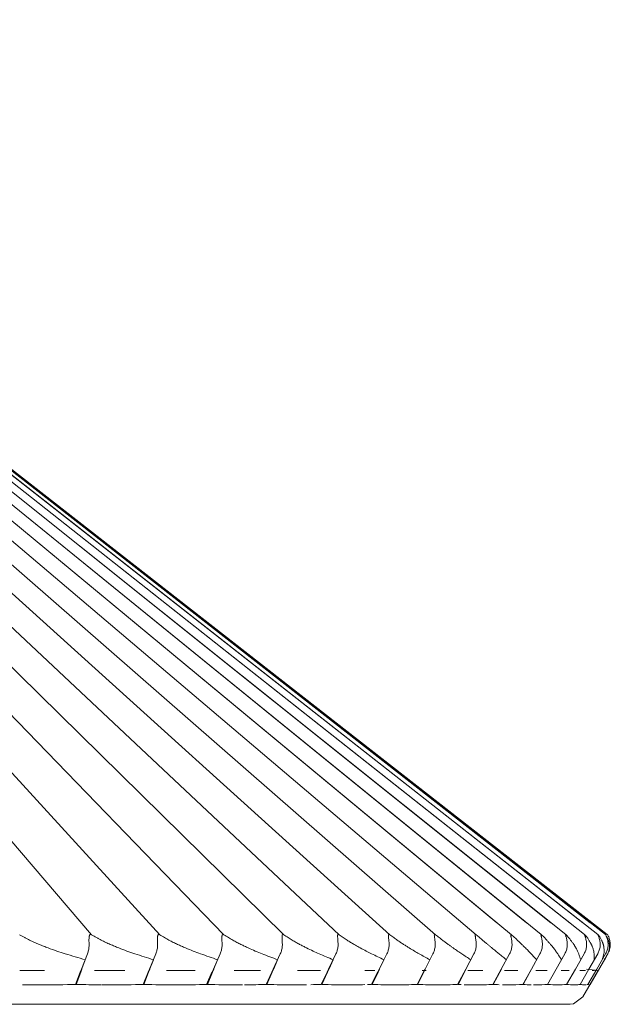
# Model space of a CAD drawing. Header units: millimetres. Extents: x 5954 to 9465, y -7 to 6881.
# Tile 9 of 18: x 6768 to 6881, y 1336 to 1525. Entities that reach past the tile are written whole.
import ezdxf

# ---------------------------------------------------------------- set-up
doc = ezdxf.new("R2010")
doc.units = ezdxf.units.MM
doc.layers.add('E-LITE-EQPM', color=7, linetype='Continuous', lineweight=20)

# ---------------------------------------------------------------- blocks, each defined once
blk = doc.blocks.new('71584-01 - 71584-01 SAIGON Grey_matt white portable and pendant lamp R55 hole cap-541796-Alzado_PDF')
at = {"layer": 'E-LITE-EQPM'}
for p, q in [((6781.93, 1349.73), (6632.03, 1524.67)), ((6794.96, 1349.73), (6635.01, 1524.67)), ((6807.22, 1349.73), (6637.83, 1524.67)), ((6818.66, 1349.73), (6640.49, 1524.67)), ((6829.25, 1349.73), (6642.98, 1524.67)), ((6838.93, 1349.73), (6645.28, 1524.67)), ((6847.67, 1349.73), (6647.38, 1524.67)), ((6855.44, 1349.73), (6649.29, 1524.67)), ((6650.98, 1524.67), (6862.18, 1349.74)), ((6859.42, 1352.03), (6650.98, 1524.67)), ((6652.46, 1524.67), (6867.9, 1349.76)), ((6865.1, 1352.03), (6652.46, 1524.67)), ((6653.72, 1524.67), (6872.58, 1349.77)), ((6869.74, 1352.03), (6653.72, 1524.67)), ((6654.75, 1524.67), (6876.19, 1349.78)), ((6873.33, 1352.03), (6654.75, 1524.67)), ((6655.56, 1524.67), (6878.72, 1349.79)), ((6875.84, 1352.03), (6655.56, 1524.67)), ((6656.12, 1524.67), (6880.17, 1349.79)), ((6877.27, 1352.03), (6656.12, 1524.67)), ((6656.46, 1524.67), (6880.52, 1349.8)), ((6877.61, 1352.03), (6656.46, 1524.67)), ((6880.6, 1346.09), (6880.21, 1345.41)), ((6780.08, 1343.21), (6780.71, 1344.94)), ((6780.7, 1344.95), (6780.71, 1344.94)), ((6793.08, 1343.21), (6793.75, 1344.94)), ((6793.75, 1344.95), (6793.75, 1344.94)), ((6805.32, 1343.21), (6806.03, 1344.94)), ((6806.03, 1344.95), (6806.03, 1344.94)), ((6816.75, 1343.21), (6817.5, 1344.94)), ((6817.5, 1344.95), (6817.5, 1344.94)), ((6827.32, 1343.21), (6828.12, 1344.94)), ((6828.11, 1344.95), (6828.12, 1344.94)), ((6837, 1343.21), (6837.83, 1344.94)), ((6837.83, 1344.95), (6837.83, 1344.94)), ((6846.61, 1344.95), (6846.61, 1344.94)), ((6854.42, 1344.95), (6854.42, 1344.94)), ((6861.23, 1344.95), (6861.23, 1344.94)), ((6867.01, 1344.95), (6867.02, 1344.94)), ((6871.75, 1344.95), (6871.76, 1344.94)), ((6875.43, 1344.95), (6875.43, 1344.94)), ((6877.21, 1340.2), (6880.21, 1345.4)), ((6878.02, 1344.95), (6878.03, 1344.94)), ((6772.9, 1342.88), (6768.2, 1342.88)), ((6779.74, 1342.55), (6778.83, 1340.23)), ((6788.29, 1342.88), (6782.46, 1342.88)), ((6792.73, 1342.55), (6791.76, 1340.23)), ((6801.74, 1342.88), (6796.23, 1342.88)), ((6804.95, 1342.55), (6803.93, 1340.23)), ((6814.2, 1342.88), (6809.17, 1342.88)), ((6816.37, 1342.55), (6815.3, 1340.23)), ((6825.67, 1342.88), (6821.31, 1342.88)), ((6826.94, 1342.55), (6825.81, 1340.23)), ((6836.1, 1342.88), (6834.19, 1342.88)), ((6836.61, 1342.55), (6835.44, 1340.23)), ((6836.78, 1342.88), (6836.63, 1342.59)), ((6845.52, 1342.88), (6844.14, 1340.23)), ((6845.52, 1342.88), (6845.12, 1342.88)), ((6845.92, 1342.88), (6845.58, 1342.88)), ((6856.74, 1342.88), (6853.87, 1342.88)), ((6863.4, 1342.88), (6860.87, 1342.88)), ((6869.01, 1342.88), (6866.86, 1342.88)), ((6873.23, 1342.88), (6871.67, 1342.88)), ((6876.38, 1342.88), (6875.27, 1342.88)), ((6875.84, 1337.83), (6878.76, 1342.88)), ((6878.76, 1342.88), (6876.57, 1343.12)), ((6878.07, 1342.88), (6877.64, 1342.88)), ((6877.21, 1340.19), (6877.21, 1340.2)), ((6784.03, 1336.43), (6783.97, 1336.43)), ((6873.42, 1336.43), (6872.71, 1336.43))]:
    blk.add_line(p, q, dxfattribs=at)
at = {"layer": 'E-LITE-EQPM', "flags": 128}
for points in [[(6781.13, 1346.09), (6779.98, 1343.16), (6779.76, 1342.59)], [(6794.21, 1346.09), (6792.98, 1343.16), (6792.75, 1342.59)], [(6806.52, 1346.09), (6805.22, 1343.16), (6804.97, 1342.59)], [(6818.01, 1346.09), (6816.65, 1343.16), (6816.39, 1342.59)], [(6828.65, 1346.09), (6827.23, 1343.16), (6826.96, 1342.59)], [(6838.39, 1346.09), (6836.91, 1343.16), (6836.78, 1342.89)], [(6847.19, 1346.09), (6845.67, 1343.16), (6845.52, 1342.88)], [(6855.02, 1346.09), (6853.45, 1343.16), (6851.89, 1340.23)], [(6861.85, 1346.09), (6860.24, 1343.16), (6858.64, 1340.23)], [(6867.65, 1346.09), (6866.01, 1343.16), (6864.38, 1340.23)], [(6872.4, 1346.09), (6870.74, 1343.16), (6869.08, 1340.23)], [(6876.08, 1346.09), (6874.41, 1343.16), (6872.73, 1340.23)], [(6878.68, 1346.09), (6877, 1343.16), (6875.31, 1340.23)], [(6880.19, 1346.09), (6878.5, 1343.16), (6876.81, 1340.23)], [(6779, 1340.23), (6779.86, 1342.59), (6780.06, 1343.16)], [(6791.92, 1340.23), (6792.84, 1342.59), (6793.06, 1343.16)], [(6804.08, 1340.23), (6805.06, 1342.59), (6805.3, 1343.16)], [(6815.44, 1340.23), (6816.47, 1342.59), (6816.72, 1343.16)], [(6825.94, 1340.23), (6827.03, 1342.59), (6827.29, 1343.16)], [(6835.56, 1340.23), (6836.69, 1342.59), (6836.97, 1343.16)], [(6844.25, 1340.23), (6845.43, 1342.59), (6845.72, 1343.16)], [(6851.98, 1340.23), (6853.2, 1342.59), (6853.5, 1343.16)], [(6858.72, 1340.23), (6859.98, 1342.59), (6860.28, 1343.16)], [(6864.45, 1340.23), (6865.73, 1342.59), (6866.05, 1343.16)], [(6875.84, 1337.83), (6874.04, 1336.5), (6873.42, 1336.43)], [(6570.8, 1336.43), (6593.73, 1336.43), (6616.67, 1336.43), (6639.45, 1336.43), (6661.94, 1336.43), (6683.97, 1336.43), (6705.4, 1336.43), (6726.07, 1336.43), (6745.86, 1336.43), (6764.62, 1336.43), (6782.23, 1336.43), (6798.56, 1336.43), (6813.51, 1336.43), (6826.98, 1336.43), (6838.87, 1336.43), (6849.11, 1336.43), (6857.61, 1336.43), (6864.34, 1336.43), (6869.23, 1336.43), (6872.26, 1336.43), (6873.41, 1336.43), (6873.42, 1336.43)]]:
    blk.add_lwpolyline(points, dxfattribs=at)
at = {"layer": 'E-LITE-EQPM'}
for points, knots in [([(6776.89, 1346.09), (6776.36, 1346.26), (6775.29, 1346.61), (6773.9, 1347.1), (6772.9, 1347.48), (6772.32, 1347.71), (6771.89, 1347.9), (6771.44, 1348.08), (6770.99, 1348.28), (6770.54, 1348.48), (6770.08, 1348.7), (6769.62, 1348.94), (6768.99, 1349.28), (6768.51, 1349.55), (6768.18, 1349.73)], [0, 0, 0, 0, 0.2, 0.4, 0.5, 0.55, 0.6, 0.65, 0.7, 0.75, 0.8, 0.85, 0.9, 1, 1, 1, 1]), ([(6781.93, 1349.73), (6781.88, 1349.76), (6781.78, 1349.8), (6781.65, 1349.8), (6781.56, 1349.69), (6781.51, 1349.56), (6781.48, 1349.4), (6781.46, 1349.23), (6781.43, 1348.98), (6781.42, 1348.67), (6781.43, 1348.42), (6781.44, 1348.32)], [0, 0, 0, 0, 0.071429, 0.160714, 0.25, 0.357143, 0.446429, 0.535714, 0.642857, 0.857143, 1, 1, 1, 1]), ([(6790.2, 1346.09), (6789.7, 1346.26), (6788.7, 1346.61), (6787.4, 1347.1), (6786.45, 1347.48), (6785.91, 1347.71), (6785.49, 1347.9), (6785.07, 1348.08), (6784.64, 1348.28), (6784.21, 1348.48), (6783.77, 1348.7), (6783.33, 1348.94), (6782.72, 1349.28), (6782.25, 1349.55), (6781.93, 1349.73)], [0, 0, 0, 0, 0.2, 0.4, 0.5, 0.55, 0.6, 0.65, 0.7, 0.75, 0.8, 0.85, 0.9, 1, 1, 1, 1]), ([(6794.96, 1349.73), (6794.91, 1349.76), (6794.81, 1349.8), (6794.7, 1349.8), (6794.61, 1349.69), (6794.57, 1349.56), (6794.55, 1349.4), (6794.53, 1349.23), (6794.52, 1348.98), (6794.52, 1348.67), (6794.53, 1348.42), (6794.54, 1348.32)], [0, 0, 0, 0, 0.071429, 0.160714, 0.25, 0.357143, 0.446429, 0.535714, 0.642857, 0.857143, 1, 1, 1, 1]), ([(6802.75, 1346.09), (6802.3, 1346.26), (6801.37, 1346.61), (6800.15, 1347.1), (6799.27, 1347.48), (6798.75, 1347.71), (6798.36, 1347.9), (6797.96, 1348.08), (6797.56, 1348.28), (6797.15, 1348.48), (6796.73, 1348.7), (6796.31, 1348.94), (6795.73, 1349.28), (6795.27, 1349.55), (6794.96, 1349.73)], [0, 0, 0, 0, 0.2, 0.4, 0.5, 0.55, 0.6, 0.65, 0.7, 0.75, 0.8, 0.85, 0.9, 1, 1, 1, 1]), ([(6807.22, 1349.73), (6807.17, 1349.76), (6807.08, 1349.8), (6806.97, 1349.8), (6806.9, 1349.69), (6806.86, 1349.56), (6806.85, 1349.4), (6806.84, 1349.23), (6806.84, 1348.98), (6806.84, 1348.67), (6806.86, 1348.42), (6806.87, 1348.32)], [0, 0, 0, 0, 0.071429, 0.160714, 0.25, 0.357143, 0.446429, 0.535714, 0.642857, 0.857143, 1, 1, 1, 1]), ([(6814.51, 1346.09), (6814.09, 1346.26), (6813.24, 1346.61), (6812.12, 1347.1), (6811.3, 1347.48), (6810.82, 1347.71), (6810.45, 1347.9), (6810.08, 1348.08), (6809.7, 1348.28), (6809.31, 1348.48), (6808.92, 1348.7), (6808.51, 1348.94), (6807.96, 1349.28), (6807.52, 1349.55), (6807.22, 1349.73)], [0, 0, 0, 0, 0.2, 0.4, 0.5, 0.55, 0.6, 0.65, 0.7, 0.75, 0.8, 0.85, 0.9, 1, 1, 1, 1]), ([(6818.66, 1349.73), (6818.62, 1349.76), (6818.53, 1349.8), (6818.43, 1349.8), (6818.37, 1349.69), (6818.34, 1349.56), (6818.34, 1349.4), (6818.33, 1349.23), (6818.34, 1348.98), (6818.35, 1348.67), (6818.37, 1348.42), (6818.38, 1348.32)], [0, 0, 0, 0, 0.071429, 0.160714, 0.25, 0.357143, 0.446429, 0.535714, 0.642857, 0.857143, 1, 1, 1, 1]), ([(6825.42, 1346.09), (6825.04, 1346.26), (6824.27, 1346.61), (6823.25, 1347.1), (6822.49, 1347.48), (6822.05, 1347.71), (6821.71, 1347.9), (6821.36, 1348.08), (6821.01, 1348.28), (6820.65, 1348.48), (6820.28, 1348.7), (6819.9, 1348.94), (6819.37, 1349.28), (6818.96, 1349.55), (6818.66, 1349.73)], [0, 0, 0, 0, 0.2, 0.4, 0.5, 0.55, 0.6, 0.65, 0.7, 0.75, 0.8, 0.85, 0.9, 1, 1, 1, 1]), ([(6829.25, 1349.73), (6829.2, 1349.76), (6829.12, 1349.8), (6829.02, 1349.8), (6828.98, 1349.69), (6828.96, 1349.56), (6828.96, 1349.4), (6828.97, 1349.23), (6828.98, 1348.98), (6829, 1348.67), (6829.02, 1348.42), (6829.03, 1348.32)], [0, 0, 0, 0, 0.071429, 0.160714, 0.25, 0.357143, 0.446429, 0.535714, 0.642857, 0.857143, 1, 1, 1, 1]), ([(6835.44, 1346.09), (6835.11, 1346.26), (6834.42, 1346.61), (6833.5, 1347.1), (6832.81, 1347.48), (6832.41, 1347.71), (6832.1, 1347.9), (6831.78, 1348.08), (6831.45, 1348.28), (6831.12, 1348.48), (6830.77, 1348.7), (6830.42, 1348.94), (6829.92, 1349.28), (6829.53, 1349.55), (6829.25, 1349.73)], [0, 0, 0, 0, 0.2, 0.4, 0.5, 0.55, 0.6, 0.65, 0.7, 0.75, 0.8, 0.85, 0.9, 1, 1, 1, 1]), ([(6838.93, 1349.73), (6838.89, 1349.76), (6838.8, 1349.8), (6838.72, 1349.8), (6838.68, 1349.69), (6838.68, 1349.56), (6838.69, 1349.4), (6838.7, 1349.23), (6838.72, 1348.98), (6838.75, 1348.67), (6838.78, 1348.42), (6838.79, 1348.32)], [0, 0, 0, 0, 0.071429, 0.160714, 0.25, 0.357143, 0.446429, 0.535714, 0.642857, 0.857143, 1, 1, 1, 1]), ([(6844.54, 1346.09), (6844.25, 1346.26), (6843.65, 1346.61), (6842.83, 1347.1), (6842.22, 1347.48), (6841.85, 1347.71), (6841.57, 1347.9), (6841.28, 1348.08), (6840.98, 1348.28), (6840.68, 1348.48), (6840.36, 1348.7), (6840.03, 1348.94), (6839.57, 1349.28), (6839.19, 1349.55), (6838.93, 1349.73)], [0, 0, 0, 0, 0.2, 0.4, 0.5, 0.55, 0.6, 0.65, 0.7, 0.75, 0.8, 0.85, 0.9, 1, 1, 1, 1]), ([(6847.67, 1349.73), (6847.63, 1349.76), (6847.55, 1349.8), (6847.48, 1349.8), (6847.45, 1349.69), (6847.45, 1349.56), (6847.47, 1349.4), (6847.5, 1349.23), (6847.53, 1348.98), (6847.56, 1348.67), (6847.59, 1348.42), (6847.6, 1348.32)], [0, 0, 0, 0, 0.071429, 0.160714, 0.25, 0.357143, 0.446429, 0.535714, 0.642857, 0.857143, 1, 1, 1, 1]), ([(6852.68, 1346.09), (6852.43, 1346.26), (6851.92, 1346.61), (6851.21, 1347.1), (6850.67, 1347.48), (6850.34, 1347.71), (6850.1, 1347.9), (6849.84, 1348.08), (6849.57, 1348.28), (6849.29, 1348.48), (6849, 1348.7), (6848.7, 1348.94), (6848.27, 1349.28), (6847.92, 1349.55), (6847.67, 1349.73)], [0, 0, 0, 0, 0.2, 0.4, 0.5, 0.55, 0.6, 0.65, 0.7, 0.75, 0.8, 0.85, 0.9, 1, 1, 1, 1]), ([(6855.44, 1349.73), (6855.4, 1349.76), (6855.33, 1349.8), (6855.26, 1349.8), (6855.25, 1349.69), (6855.26, 1349.56), (6855.29, 1349.4), (6855.32, 1349.23), (6855.36, 1348.98), (6855.4, 1348.67), (6855.43, 1348.42), (6855.44, 1348.32)], [0, 0, 0, 0, 0.071429, 0.160714, 0.25, 0.357143, 0.446429, 0.535714, 0.642857, 0.857143, 1, 1, 1, 1]), ([(6859.82, 1346.09), (6859.62, 1346.26), (6859.2, 1346.61), (6858.6, 1347.1), (6858.14, 1347.48), (6857.86, 1347.71), (6857.64, 1347.9), (6857.41, 1348.08), (6857.17, 1348.28), (6856.92, 1348.48), (6856.66, 1348.7), (6856.39, 1348.94), (6856, 1349.28), (6855.67, 1349.55), (6855.44, 1349.73)], [0, 0, 0, 0, 0.2, 0.4, 0.5, 0.55, 0.6, 0.65, 0.7, 0.75, 0.8, 0.85, 0.9, 1, 1, 1, 1]), ([(6862.2, 1349.73), (6862.17, 1349.76), (6862.1, 1349.8), (6862.04, 1349.8), (6862.05, 1349.69), (6862.07, 1349.56), (6862.1, 1349.4), (6862.14, 1349.23), (6862.19, 1348.98), (6862.24, 1348.67), (6862.27, 1348.42), (6862.28, 1348.32)], [0, 0, 0, 0, 0.071429, 0.160714, 0.25, 0.357143, 0.446429, 0.535714, 0.642857, 0.857143, 1, 1, 1, 1]), ([(6865.95, 1346.09), (6865.79, 1346.26), (6865.46, 1346.61), (6864.98, 1347.1), (6864.59, 1347.48), (6864.35, 1347.71), (6864.17, 1347.9), (6863.97, 1348.08), (6863.77, 1348.28), (6863.55, 1348.48), (6863.32, 1348.7), (6863.08, 1348.94), (6862.72, 1349.28), (6862.42, 1349.55), (6862.2, 1349.73)], [0, 0, 0, 0, 0.2, 0.4, 0.5, 0.55, 0.6, 0.65, 0.7, 0.75, 0.8, 0.85, 0.9, 1, 1, 1, 1]), ([(6867.94, 1349.73), (6867.91, 1349.76), (6867.85, 1349.8), (6867.8, 1349.8), (6867.81, 1349.69), (6867.84, 1349.56), (6867.89, 1349.4), (6867.93, 1349.23), (6867.99, 1348.98), (6868.04, 1348.67), (6868.08, 1348.42), (6868.09, 1348.32)], [0, 0, 0, 0, 0.071429, 0.160714, 0.25, 0.357143, 0.446429, 0.535714, 0.642857, 0.857143, 1, 1, 1, 1]), ([(6871.03, 1346.09), (6870.92, 1346.26), (6870.69, 1346.61), (6870.32, 1347.1), (6870.01, 1347.48), (6869.81, 1347.71), (6869.66, 1347.9), (6869.5, 1348.08), (6869.33, 1348.28), (6869.14, 1348.48), (6868.94, 1348.7), (6868.73, 1348.94), (6868.41, 1349.28), (6868.14, 1349.55), (6867.94, 1349.73)], [0, 0, 0, 0, 0.2, 0.4, 0.5, 0.55, 0.6, 0.65, 0.7, 0.75, 0.8, 0.85, 0.9, 1, 1, 1, 1]), ([(6872.63, 1349.73), (6872.6, 1349.76), (6872.54, 1349.8), (6872.5, 1349.8), (6872.53, 1349.69), (6872.57, 1349.56), (6872.62, 1349.4), (6872.67, 1349.23), (6872.74, 1348.98), (6872.8, 1348.67), (6872.83, 1348.42), (6872.85, 1348.32)], [0, 0, 0, 0, 0.071429, 0.160714, 0.25, 0.357143, 0.446429, 0.535714, 0.642857, 0.857143, 1, 1, 1, 1]), ([(6875.05, 1346.09), (6874.99, 1346.26), (6874.85, 1346.61), (6874.59, 1347.1), (6874.36, 1347.48), (6874.22, 1347.71), (6874.1, 1347.9), (6873.97, 1348.08), (6873.83, 1348.28), (6873.68, 1348.48), (6873.51, 1348.7), (6873.33, 1348.94), (6873.05, 1349.28), (6872.81, 1349.55), (6872.63, 1349.73)], [0, 0, 0, 0, 0.2, 0.4, 0.5, 0.55, 0.6, 0.65, 0.7, 0.75, 0.8, 0.85, 0.9, 1, 1, 1, 1]), ([(6876.24, 1349.73), (6876.22, 1349.76), (6876.17, 1349.8), (6876.14, 1349.8), (6876.18, 1349.69), (6876.23, 1349.56), (6876.28, 1349.4), (6876.34, 1349.23), (6876.41, 1348.98), (6876.48, 1348.67), (6876.52, 1348.42), (6876.53, 1348.32)], [0, 0, 0, 0, 0.071429, 0.160714, 0.25, 0.357143, 0.446429, 0.535714, 0.642857, 0.857143, 1, 1, 1, 1]), ([(6877.99, 1346.09), (6877.98, 1346.26), (6877.93, 1346.61), (6877.79, 1347.1), (6877.65, 1347.48), (6877.55, 1347.71), (6877.46, 1347.9), (6877.37, 1348.08), (6877.26, 1348.28), (6877.14, 1348.48), (6877.01, 1348.7), (6876.86, 1348.94), (6876.62, 1349.28), (6876.41, 1349.55), (6876.24, 1349.73)], [0, 0, 0, 0, 0.2, 0.4, 0.5, 0.55, 0.6, 0.65, 0.7, 0.75, 0.8, 0.85, 0.9, 1, 1, 1, 1]), ([(6878.72, 1349.79), (6878.71, 1349.8), (6878.69, 1349.8), (6878.74, 1349.69), (6878.8, 1349.56), (6878.87, 1349.4), (6878.93, 1349.23), (6879.01, 1348.98), (6879.09, 1348.67), (6879.12, 1348.42), (6879.14, 1348.32)], [0.0714286, 0.0714286, 0.0714286, 0.0714286, 0.1607143, 0.25, 0.3571429, 0.4464286, 0.5357143, 0.6428571, 0.8571429, 1, 1, 1, 1]), ([(6879.84, 1346.09), (6879.88, 1346.26), (6879.92, 1346.61), (6879.91, 1347.1), (6879.84, 1347.48), (6879.79, 1347.71), (6879.74, 1347.9), (6879.68, 1348.08), (6879.6, 1348.28), (6879.52, 1348.48), (6879.42, 1348.7), (6879.3, 1348.94), (6879.11, 1349.28), (6878.92, 1349.55), (6878.78, 1349.73)], [0, 0, 0, 0, 0.2, 0.4, 0.5, 0.55, 0.6, 0.65, 0.7, 0.75, 0.8, 0.85, 0.9, 1, 1, 1, 1]), ([(6880.17, 1349.79), (6880.16, 1349.8), (6880.15, 1349.8), (6880.22, 1349.69), (6880.28, 1349.56), (6880.36, 1349.4), (6880.42, 1349.23), (6880.51, 1348.98), (6880.59, 1348.67), (6880.63, 1348.42), (6880.65, 1348.32)], [0.0714286, 0.0714286, 0.0714286, 0.0714286, 0.1607143, 0.25, 0.3571429, 0.4464286, 0.5357143, 0.6428571, 0.8571429, 1, 1, 1, 1]), ([(6880.53, 1349.79), (6880.52, 1349.8), (6880.52, 1349.8), (6880.59, 1349.69), (6880.67, 1349.56), (6880.75, 1349.4), (6880.82, 1349.23), (6880.92, 1348.98), (6881, 1348.67), (6881.04, 1348.42), (6881.06, 1348.32)], [0.0714286, 0.0714286, 0.0714286, 0.0714286, 0.1607143, 0.25, 0.3571429, 0.4464286, 0.5357143, 0.6428571, 0.8571429, 1, 1, 1, 1]), ([(6880.59, 1346.09), (6880.68, 1346.26), (6880.82, 1346.61), (6880.92, 1347.1), (6880.94, 1347.48), (6880.93, 1347.71), (6880.91, 1347.9), (6880.89, 1348.08), (6880.85, 1348.28), (6880.8, 1348.48), (6880.73, 1348.7), (6880.65, 1348.94), (6880.57, 1349.11), (6880.53, 1349.2)], [0, 0, 0, 0, 0.2, 0.4, 0.5, 0.55, 0.6, 0.65, 0.7, 0.75, 0.8, 0.85, 0.9, 0.9, 0.9, 0.9]), ([(6768.72, 1340.17), (6769.87, 1340.16), (6773.33, 1340.14), (6776.74, 1340.18), (6779, 1340.23)], [-0.7482982, -0.7482982, -0.7482982, -0.7482982, -0.5, 0, 0, 0, 0]), ([(6783.98, 1340.16), (6784.47, 1340.15), (6787.14, 1340.15), (6789.78, 1340.18), (6791.92, 1340.23)], [-0.6112566, -0.6112566, -0.6112566, -0.6112566, -0.5, 0, 0, 0, 0]), ([(6804.08, 1340.23), (6806, 1340.18), (6808.23, 1340.15), (6810.42, 1340.15), (6810.76, 1340.16)], [-0.9870306, -0.9870306, -0.9870306, -0.9870306, -0.5, -0.4129025, -0.4129025, -0.4129025, -0.4129025]), ([(6815.44, 1340.23), (6817.22, 1340.18), (6819.75, 1340.14), (6822.24, 1340.16), (6823, 1340.17)], [-0.986985, -0.986985, -0.986985, -0.986985, -0.5, -0.282272, -0.282272, -0.282272, -0.282272]), ([(6825.95, 1340.23), (6827.58, 1340.18), (6830.34, 1340.13), (6833.03, 1340.17), (6834.14, 1340.19)], [-0.9869313, -0.9869313, -0.9869313, -0.9869313, -0.5, -0.149547, -0.149547, -0.149547, -0.149547]), ([(6835.56, 1340.23), (6837.04, 1340.18), (6839.96, 1340.13), (6842.77, 1340.18), (6844.15, 1340.23)], [-0.9868667, -0.9868667, -0.9868667, -0.9868667, -0.5, -0.0122386, -0.0122386, -0.0122386, -0.0122386]), ([(6844.25, 1340.23), (6845.58, 1340.18), (6848.18, 1340.13), (6850.67, 1340.18), (6851.89, 1340.23)], [-0.9867868, -0.9867868, -0.9867868, -0.9867868, -0.5, -0.0121738, -0.0121738, -0.0121738, -0.0121738]), ([(6853.18, 1340.18), (6853.93, 1340.16), (6855.8, 1340.14), (6857.59, 1340.18), (6858.64, 1340.23)], [-0.8183772, -0.8183772, -0.8183772, -0.8183772, -0.5, -0.0120897, -0.0120897, -0.0120897, -0.0120897]), ([(6860.5, 1340.16), (6860.88, 1340.16), (6862.22, 1340.14), (6863.5, 1340.18), (6864.38, 1340.23)], [-0.6934624, -0.6934624, -0.6934624, -0.6934624, -0.5, -0.0119751, -0.0119751, -0.0119751, -0.0119751]), ([(6866.41, 1340.16), (6866.56, 1340.15), (6867.48, 1340.15), (6868.37, 1340.18), (6869.09, 1340.23)], [-0.5915187, -0.5915187, -0.5915187, -0.5915187, -0.5, -0.0118083, -0.0118083, -0.0118083, -0.0118083]), ([(6872.77, 1340.23), (6873.25, 1340.18), (6873.79, 1340.15), (6874.28, 1340.15), (6874.35, 1340.16)], [-0.9855219, -0.9855219, -0.9855219, -0.9855219, -0.5, -0.4127819, -0.4127819, -0.4127819, -0.4127819]), ([(6875.34, 1340.22), (6875.64, 1340.18), (6876.02, 1340.14), (6876.34, 1340.16), (6876.43, 1340.16)], [-0.9843115, -0.9843115, -0.9843115, -0.9843115, -0.5, -0.311568, -0.311568, -0.311568, -0.311568]), ([(6876.82, 1340.22), (6876.93, 1340.18), (6877.1, 1340.14), (6877.19, 1340.16), (6877.21, 1340.19)], [-0.976421, -0.976421, -0.976421, -0.976421, -0.5, 0, 0, 0, 0])]:
    blk.add_open_spline(points, degree=3, knots=knots, dxfattribs=at)
for points in [[(6781.44, 1348.32), (6781.46, 1348.06), (6781.46, 1347.55), (6781.36, 1346.79), (6781.22, 1346.32), (6781.13, 1346.09)], [(6794.54, 1348.32), (6794.56, 1348.06), (6794.56, 1347.55), (6794.45, 1346.79), (6794.3, 1346.32), (6794.21, 1346.09)], [(6806.87, 1348.32), (6806.89, 1348.06), (6806.89, 1347.55), (6806.77, 1346.79), (6806.61, 1346.32), (6806.52, 1346.09)], [(6818.38, 1348.32), (6818.4, 1348.06), (6818.41, 1347.55), (6818.28, 1346.79), (6818.12, 1346.32), (6818.01, 1346.09)], [(6829.03, 1348.32), (6829.06, 1348.06), (6829.06, 1347.55), (6828.93, 1346.79), (6828.76, 1346.32), (6828.65, 1346.09)], [(6838.79, 1348.32), (6838.81, 1348.06), (6838.82, 1347.55), (6838.68, 1346.79), (6838.5, 1346.32), (6838.39, 1346.09)], [(6847.6, 1348.32), (6847.63, 1348.06), (6847.63, 1347.55), (6847.49, 1346.79), (6847.3, 1346.32), (6847.19, 1346.09)], [(6855.44, 1348.32), (6855.47, 1348.06), (6855.47, 1347.55), (6855.33, 1346.79), (6855.14, 1346.32), (6855.02, 1346.09)], [(6862.28, 1348.32), (6862.31, 1348.06), (6862.31, 1347.55), (6862.17, 1346.79), (6861.97, 1346.32), (6861.85, 1346.09)], [(6868.09, 1348.32), (6868.12, 1348.06), (6868.12, 1347.55), (6867.97, 1346.79), (6867.77, 1346.32), (6867.65, 1346.09)], [(6872.85, 1348.32), (6872.88, 1348.06), (6872.88, 1347.55), (6872.73, 1346.79), (6872.53, 1346.32), (6872.4, 1346.09)], [(6876.53, 1348.32), (6876.56, 1348.06), (6876.57, 1347.55), (6876.42, 1346.79), (6876.21, 1346.32), (6876.08, 1346.09)], [(6879.14, 1348.32), (6879.17, 1348.06), (6879.17, 1347.55), (6879.02, 1346.79), (6878.81, 1346.32), (6878.68, 1346.09)], [(6880.65, 1348.32), (6880.68, 1348.06), (6880.69, 1347.55), (6880.53, 1346.79), (6880.32, 1346.32), (6880.19, 1346.09)], [(6881.06, 1348.32), (6881.09, 1348.06), (6881.1, 1347.55), (6880.94, 1346.79), (6880.73, 1346.32), (6880.6, 1346.09)], [(6780.71, 1344.94), (6780.08, 1345.13), (6778.81, 1345.51), (6777.53, 1345.9), (6776.89, 1346.09)], [(6780.71, 1344.94), (6780.08, 1345.13), (6778.81, 1345.51), (6777.53, 1345.9), (6776.89, 1346.09)], [(6793.75, 1344.94), (6793.17, 1345.13), (6791.98, 1345.51), (6790.8, 1345.9), (6790.2, 1346.09)], [(6793.75, 1344.94), (6793.17, 1345.13), (6791.98, 1345.51), (6790.8, 1345.9), (6790.2, 1346.09)], [(6806.03, 1344.94), (6805.49, 1345.13), (6804.4, 1345.51), (6803.31, 1345.9), (6802.75, 1346.09)], [(6806.03, 1344.94), (6805.49, 1345.13), (6804.4, 1345.51), (6803.31, 1345.9), (6802.75, 1346.09)], [(6817.5, 1344.94), (6817.01, 1345.13), (6816.02, 1345.51), (6815.01, 1345.9), (6814.51, 1346.09)], [(6828.12, 1344.94), (6827.67, 1345.13), (6826.78, 1345.51), (6825.87, 1345.9), (6825.42, 1346.09)], [(6828.12, 1344.94), (6827.67, 1345.13), (6826.78, 1345.51), (6825.87, 1345.9), (6825.42, 1346.09)], [(6837.83, 1344.94), (6837.44, 1345.13), (6836.65, 1345.51), (6835.85, 1345.9), (6835.44, 1346.09)], [(6837.83, 1344.94), (6837.44, 1345.13), (6836.65, 1345.51), (6835.85, 1345.9), (6835.44, 1346.09)], [(6846.61, 1344.94), (6846.27, 1345.13), (6845.59, 1345.51), (6844.89, 1345.9), (6844.54, 1346.09)], [(6846.61, 1344.94), (6846.27, 1345.13), (6845.59, 1345.51), (6844.89, 1345.9), (6844.54, 1346.09)], [(6854.42, 1344.94), (6854.13, 1345.13), (6853.56, 1345.51), (6852.97, 1345.9), (6852.68, 1346.09)], [(6854.42, 1344.94), (6854.13, 1345.13), (6853.56, 1345.51), (6852.97, 1345.9), (6852.68, 1346.09)], [(6861.23, 1344.94), (6861, 1345.13), (6860.54, 1345.51), (6860.06, 1345.9), (6859.82, 1346.09)], [(6861.23, 1344.94), (6861, 1345.13), (6860.54, 1345.51), (6860.06, 1345.9), (6859.82, 1346.09)], [(6867.02, 1344.94), (6866.85, 1345.13), (6866.49, 1345.51), (6866.13, 1345.9), (6865.95, 1346.09)], [(6867.02, 1344.94), (6866.85, 1345.13), (6866.49, 1345.51), (6866.13, 1345.9), (6865.95, 1346.09)], [(6871.76, 1344.94), (6871.64, 1345.13), (6871.4, 1345.51), (6871.16, 1345.9), (6871.03, 1346.09)], [(6871.76, 1344.94), (6871.64, 1345.13), (6871.4, 1345.51), (6871.16, 1345.9), (6871.03, 1346.09)], [(6875.43, 1344.94), (6875.37, 1345.13), (6875.25, 1345.51), (6875.12, 1345.9), (6875.05, 1346.09)], [(6875.43, 1344.94), (6875.37, 1345.13), (6875.25, 1345.51), (6875.12, 1345.9), (6875.05, 1346.09)], [(6878.03, 1344.94), (6878.03, 1345.13), (6878.02, 1345.51), (6878, 1345.9), (6877.99, 1346.09)], [(6878.03, 1344.94), (6878.03, 1345.13), (6878.02, 1345.51), (6878, 1345.9), (6877.99, 1346.09)], [(6879.53, 1344.94), (6879.59, 1345.13), (6879.7, 1345.51), (6879.79, 1345.9), (6879.84, 1346.09)], [(6879.53, 1344.94), (6879.59, 1345.13), (6879.7, 1345.51), (6879.79, 1345.9), (6879.84, 1346.09)], [(6880.22, 1345.41), (6880.28, 1345.52), (6880.41, 1345.75), (6880.53, 1345.98), (6880.59, 1346.09)], [(6879.94, 1344.94), (6879.99, 1345.02), (6880.08, 1345.17), (6880.17, 1345.33), (6880.22, 1345.41)], [(6779.01, 1340.23), (6780.62, 1340.19), (6782.21, 1340.17), (6783.8, 1340.16)], [(6791.92, 1340.23), (6793.97, 1340.18), (6795.99, 1340.15), (6797.99, 1340.15)], [(6797.99, 1340.15), (6800.04, 1340.15), (6802.07, 1340.18), (6804.08, 1340.23)], [(6811.16, 1340.16), (6812.6, 1340.17), (6814.02, 1340.19), (6815.44, 1340.23)], [(6823.87, 1340.18), (6824.52, 1340.19), (6825.17, 1340.21), (6825.82, 1340.23)], [(6834.65, 1340.2), (6834.91, 1340.21), (6835.18, 1340.22), (6835.44, 1340.23)], [(6851.98, 1340.23), (6852.17, 1340.22), (6852.36, 1340.21), (6852.55, 1340.2)], [(6858.73, 1340.23), (6859.1, 1340.21), (6859.46, 1340.19), (6859.83, 1340.18)], [(6864.45, 1340.23), (6864.97, 1340.19), (6865.48, 1340.17), (6865.98, 1340.16)], [(6869.14, 1340.23), (6869.8, 1340.18), (6870.42, 1340.15), (6871.02, 1340.15)], [(6871.02, 1340.15), (6871.62, 1340.15), (6872.19, 1340.18), (6872.73, 1340.23)], [(6874.46, 1340.16), (6874.76, 1340.17), (6875.04, 1340.19), (6875.31, 1340.23)], [(6876.54, 1340.18), (6876.64, 1340.19), (6876.72, 1340.21), (6876.81, 1340.23)]]:
    blk.add_open_spline(points, degree=3, dxfattribs=at)

msp = doc.modelspace()

# ---------------------------------------------------------------- block references
at = {"layer": 'E-LITE-EQPM'}
msp.add_blockref('71584-01 - 71584-01 SAIGON Grey_matt white portable and pendant lamp R55 hole cap-541796-Alzado_PDF', (0, 0), dxfattribs=at)

doc.saveas('drawing.dxf')
